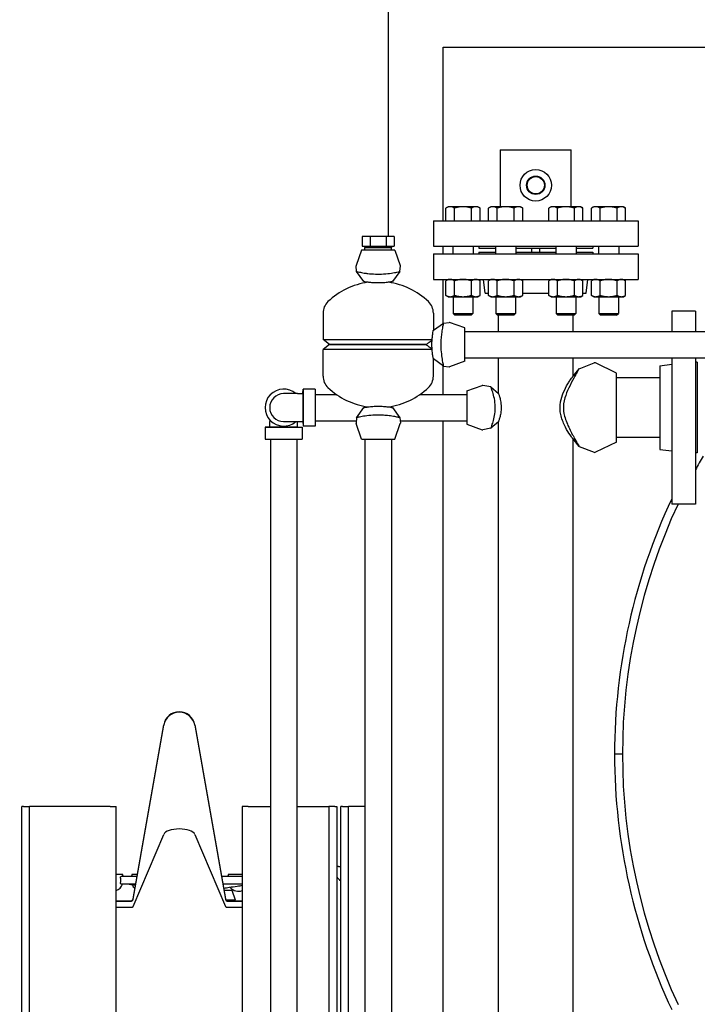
# Model space of a CAD drawing. Header units: inches. Extents: x 24 to 1128, y -94 to 748.
# Tile 56 of 256: x 214 to 236, y 260 to 291. Entities that reach past the tile are written whole.
import ezdxf

# ---------------------------------------------------------------- set-up
doc = ezdxf.new("R2010")
doc.units = ezdxf.units.IN
doc.header["$LTSCALE"] = 32
doc.header["$MEASUREMENT"] = 0
doc.layers.add('Dimension (ANSI)', color=7, linetype='Continuous', lineweight=25)
doc.layers.add('Visible (ANSI)', color=7, linetype='Continuous', lineweight=30)
doc.styles.add('Note Text (ANSI)', font='tahoma.ttf')
doc.dimstyles.new('Architectural (ANSI)', dxfattribs={"dimscale": 32, "dimtxt": 0.125, "dimasz": 0.098425, "dimexe": 0.125, "dimexo": 0.0625, "dimgap": 0.031496, "dimtad": 0, "dimtih": 1, "dimtoh": 1, "dimdec": 4, "dimrnd": 1e-08, "dimzin": 3, "dimdsep": 46, "dimlunit": 4, "dimtxsty": 'Note Text (ANSI)', "dimcen": 0.09, "dimdle": 0.393701, "dimclrd": 256, "dimclre": 256, "dimclrt": 256, "dimadec": 0, "dimazin": 3, "dimtfac": 0.96, "dimtofl": 0, "dimtmove": 0, "dimatfit": 3, "dimfxl": 1, "dimfrac": 2, "dimtolj": 1, "dimtzin": 12, "dimlwd": -1, "dimlwe": -1, "dimarcsym": 0})

# ---------------------------------------------------------------- blocks, each defined once
blk = doc.blocks.new('*D14')
at = {"layer": 'Defpoints', "color": 0, "transparency": 16777216}
for p in [(149.234, 411.858), (68.604, 136.289), (230.983, 136.289)]:
    blk.add_point(p, dxfattribs=at)
at = {"layer": 'Dimension (ANSI)', "transparency": 16777216}
for p, q in [((147.234, 411.858), (64.604, 411.858)), ((68.604, 408.708), (68.604, 248.851)), ((68.604, 139.438), (68.604, 241.785)), ((228.983, 136.289), (64.604, 136.289))]:
    blk.add_line(p, q, dxfattribs=at)
for points in [[(68.079, 408.708), (69.129, 408.708), (68.604, 411.858)], [(68.079, 139.438), (69.129, 139.438), (68.604, 136.289)]]:
    blk.add_solid(points, dxfattribs=at)
at = {"layer": 'Dimension (ANSI)', "transparency": 16777216, "insert": (53.797, 247.843), "char_height": 4, "attachment_point": 1, "style": 'Note Text (ANSI)'}
blk.add_mtext('\\A1;22\'-11 9/16"', dxfattribs=at)

msp = doc.modelspace()

# ---------------------------------------------------------------- linework, layer by layer
at = {"layer": 'Visible (ANSI)'}
for p, q in [((225.79552, 292.25037), (225.79552, 284.49537)), ((227.54552, 284.99537), (227.54552, 290.50037)), ((227.54552, 290.50037), (276.97145, 290.50037)), ((229.35802, 287.24537), (229.35802, 285.43937)), ((229.35802, 287.24537), (229.60802, 287.24537)), ((229.60802, 287.24537), (231.35802, 287.24537)), ((231.35802, 287.24537), (231.60802, 287.24537)), ((231.60802, 285.43937), (231.60802, 287.24537)), ((227.70432, 285.43937), (227.63177, 285.39749)), ((227.63177, 284.99537), (227.63177, 285.39749)), ((227.76715, 285.43937), (227.70432, 285.43937)), ((228.17332, 285.43937), (227.76715, 285.43937)), ((227.90254, 284.99537), (227.90254, 285.39749)), ((228.57949, 285.43937), (228.17332, 285.43937)), ((228.4441, 284.99537), (228.4441, 285.39749)), ((228.64232, 285.43937), (228.57949, 285.43937)), ((228.64232, 285.43937), (228.71488, 285.39749)), ((228.71488, 284.99537), (228.71488, 285.39749)), ((229.05731, 285.43937), (228.98476, 285.39749)), ((228.98476, 284.99537), (228.98476, 285.39749)), ((229.12014, 285.43937), (229.05731, 285.43937)), ((229.52631, 285.43937), (229.12014, 285.43937)), ((229.25553, 284.99537), (229.25553, 285.39749)), ((229.93248, 285.43937), (229.52631, 285.43937)), ((229.79709, 284.99537), (229.79709, 285.39749)), ((229.99531, 285.43937), (229.93248, 285.43937)), ((229.99531, 285.43937), (230.06787, 285.39749)), ((230.06787, 284.99537), (230.06787, 285.39749)), ((230.97073, 285.43937), (230.89817, 285.39749)), ((230.89817, 284.99537), (230.89817, 285.39749)), ((231.03356, 285.43937), (230.97073, 285.43937)), ((231.43973, 285.43937), (231.03356, 285.43937)), ((231.16895, 284.99537), (231.16895, 285.39749)), ((231.84589, 285.43937), (231.43973, 285.43937)), ((231.71051, 284.99537), (231.71051, 285.39749)), ((231.90873, 285.43937), (231.84589, 285.43937)), ((231.90873, 285.43937), (231.98128, 285.39749)), ((231.98128, 284.99537), (231.98128, 285.39749)), ((232.32372, 285.43937), (232.25116, 285.39749)), ((232.25116, 284.99537), (232.25116, 285.39749)), ((232.38655, 285.43937), (232.32372, 285.43937)), ((232.79272, 285.43937), (232.38655, 285.43937)), ((232.52194, 284.99537), (232.52194, 285.39749)), ((233.19888, 285.43937), (232.79272, 285.43937)), ((233.0635, 284.99537), (233.0635, 285.39749)), ((233.26172, 285.43937), (233.19888, 285.43937)), ((233.26172, 285.43937), (233.33427, 285.39749)), ((233.33427, 284.99537), (233.33427, 285.39749)), ((227.23302, 284.99537), (227.23302, 284.18537)), ((227.23302, 284.99537), (233.73302, 284.99537)), ((233.73302, 284.99537), (233.73302, 284.18537)), ((224.97495, 284.49537), (224.97495, 284.18537)), ((225.22899, 284.49537), (224.97495, 284.49537)), ((225.22899, 284.49537), (225.22899, 284.18537)), ((225.73705, 284.49537), (225.22899, 284.49537)), ((225.73705, 284.49537), (225.73705, 284.18537)), ((225.99109, 284.49537), (225.73705, 284.49537)), ((225.99109, 284.49537), (225.99109, 284.18537)), ((224.97495, 284.18537), (225.22899, 284.18537)), ((225.0591, 284.18537), (225.0591, 284.14156)), ((225.06156, 284.06287), (225.0591, 284.14156)), ((225.0591, 284.14156), (225.90694, 284.14156)), ((225.22899, 284.18537), (225.73705, 284.18537)), ((225.73705, 284.18537), (225.99109, 284.18537)), ((225.90448, 284.06287), (225.90694, 284.14156)), ((225.90694, 284.18537), (225.90694, 284.14156)), ((227.23302, 284.18537), (233.73302, 284.18537)), ((227.54552, 283.94037), (227.54552, 284.18537)), ((227.85232, 284.18537), (227.85232, 283.94037)), ((228.49432, 284.18537), (228.49432, 283.94037)), ((228.67302, 284.18537), (228.67302, 284.12537)), ((228.67302, 284.12537), (229.20531, 284.12537)), ((229.20531, 284.18537), (229.20531, 283.94037)), ((229.84731, 284.18537), (229.84731, 283.94037)), ((229.84731, 284.12537), (231.11873, 284.12537)), ((230.35802, 284.00037), (230.35802, 284.12537)), ((230.60802, 284.00037), (230.60802, 284.12537)), ((231.11873, 284.18537), (231.11873, 283.94037)), ((231.76073, 284.18537), (231.76073, 283.94037)), ((231.76073, 284.12537), (232.29302, 284.12537)), ((232.29302, 284.18537), (232.29302, 284.12537)), ((232.47172, 284.18537), (232.47172, 283.94037)), ((233.11372, 284.18537), (233.11372, 283.94037)), ((224.95402, 284.06287), (224.78149, 283.5722)), ((226.01202, 284.06287), (224.95402, 284.06287)), ((226.01202, 284.06287), (226.18455, 283.5722)), ((227.23302, 283.94037), (227.23302, 283.13037)), ((227.23302, 283.94037), (233.73302, 283.94037)), ((228.67302, 284.00037), (228.67302, 283.94037)), ((228.67302, 284.00037), (229.20531, 284.00037)), ((229.84731, 284.00037), (231.11873, 284.00037)), ((231.76073, 284.00037), (232.29302, 284.00037)), ((232.29302, 284.00037), (232.29302, 283.94037)), ((233.73302, 283.94037), (233.73302, 283.13037)), ((224.79826, 283.38309), (224.78004, 283.55999)), ((226.16778, 283.38309), (226.186, 283.55999)), ((225.02989, 283.06287), (224.79826, 283.38309)), ((226.16778, 283.38309), (225.93614, 283.06287)), ((227.23302, 283.13037), (233.73302, 283.13037)), ((227.54552, 281.74205), (227.54552, 283.13037)), ((227.70432, 283.13037), (227.63177, 283.08849)), ((227.63177, 282.62526), (227.63177, 283.08849)), ((227.90254, 282.62526), (227.90254, 283.08849)), ((228.4441, 282.62526), (228.4441, 283.08849)), ((228.64232, 283.13037), (228.71488, 283.08849)), ((228.71488, 282.62526), (228.71488, 283.08849)), ((228.88204, 282.69037), (228.82802, 283.13037)), ((229.05731, 283.13037), (228.98476, 283.08849)), ((228.98476, 282.62526), (228.98476, 283.08849)), ((229.25553, 282.62526), (229.25553, 283.08849)), ((229.79709, 282.62526), (229.79709, 283.08849)), ((229.99531, 283.13037), (230.06787, 283.08849)), ((230.06787, 282.62526), (230.06787, 283.08849)), ((230.97073, 283.13037), (230.89817, 283.08849)), ((230.89817, 282.62526), (230.89817, 283.08849)), ((231.16895, 282.62526), (231.16895, 283.08849)), ((231.71051, 282.62526), (231.71051, 283.08849)), ((231.90873, 283.13037), (231.98128, 283.08849)), ((231.98128, 282.62526), (231.98128, 283.08849)), ((232.08399, 282.69037), (232.13802, 283.13037)), ((232.32372, 283.13037), (232.25116, 283.08849)), ((232.25116, 282.62526), (232.25116, 283.08849)), ((232.52194, 282.62526), (232.52194, 283.08849)), ((233.0635, 282.62526), (233.0635, 283.08849)), ((233.26172, 283.13037), (233.33427, 283.08849)), ((233.33427, 282.62526), (233.33427, 283.08849)), ((227.70432, 282.58337), (227.63177, 282.62526)), ((227.70432, 282.58337), (227.76715, 282.58337)), ((227.76715, 282.58337), (228.17332, 282.58337)), ((227.86082, 282.58337), (227.86082, 282.04947)), ((228.17332, 282.58337), (228.57949, 282.58337)), ((228.48582, 282.58337), (228.48582, 282.04947)), ((228.57949, 282.58337), (228.64232, 282.58337)), ((228.64232, 282.58337), (228.71488, 282.62526)), ((228.88204, 282.69037), (228.98476, 282.69037)), ((229.05731, 282.58337), (228.98476, 282.62526)), ((229.05731, 282.58337), (229.12014, 282.58337)), ((229.12014, 282.58337), (229.52631, 282.58337)), ((229.21381, 282.58337), (229.21381, 282.04947)), ((229.52631, 282.58337), (229.93248, 282.58337)), ((229.83881, 282.58337), (229.83881, 282.04947)), ((229.93248, 282.58337), (229.99531, 282.58337)), ((229.99531, 282.58337), (230.06787, 282.62526)), ((230.06787, 282.69037), (230.89817, 282.69037)), ((230.97073, 282.58337), (230.89817, 282.62526)), ((230.97073, 282.58337), (231.03356, 282.58337)), ((231.03356, 282.58337), (231.43973, 282.58337)), ((231.12723, 282.58337), (231.12723, 282.04947)), ((231.43973, 282.58337), (231.84589, 282.58337)), ((231.75223, 282.58337), (231.75223, 282.04947)), ((231.84589, 282.58337), (231.90873, 282.58337)), ((231.90873, 282.58337), (231.98128, 282.62526)), ((231.98128, 282.69037), (232.08399, 282.69037)), ((232.32372, 282.58337), (232.25116, 282.62526)), ((232.32372, 282.58337), (232.38655, 282.58337)), ((232.38655, 282.58337), (232.79272, 282.58337)), ((232.48022, 282.58337), (232.48022, 282.04947)), ((232.79272, 282.58337), (233.19888, 282.58337)), ((233.10522, 282.58337), (233.10522, 282.04947)), ((233.19888, 282.58337), (233.26172, 282.58337)), ((233.26172, 282.58337), (233.33427, 282.62526)), ((223.73302, 282.06347), (223.73302, 281.22094)), ((227.23302, 282.06347), (227.23302, 281.516)), ((227.91659, 281.99537), (227.86082, 282.04947)), ((227.86082, 282.04947), (228.48582, 282.04947)), ((228.43005, 281.99537), (227.91659, 281.99537)), ((228.43005, 281.99537), (228.48582, 282.04947)), ((229.26958, 281.99537), (229.21381, 282.04947)), ((229.21381, 282.04947), (229.83881, 282.04947)), ((229.78304, 281.99537), (229.26958, 281.99537)), ((229.29552, 281.48287), (229.29552, 281.99537)), ((229.78304, 281.99537), (229.83881, 282.04947)), ((231.183, 281.99537), (231.12723, 282.04947)), ((231.12723, 282.04947), (231.75223, 282.04947)), ((231.69646, 281.99537), (231.183, 281.99537)), ((231.67052, 281.48287), (231.67052, 281.99537)), ((231.69646, 281.99537), (231.75223, 282.04947)), ((232.53599, 281.99537), (232.48022, 282.04947)), ((232.48022, 282.04947), (233.10522, 282.04947)), ((233.04945, 281.99537), (232.53599, 281.99537)), ((233.04945, 281.99537), (233.10522, 282.04947)), ((235.54802, 282.12287), (234.79802, 282.12287)), ((234.79802, 282.12287), (234.79802, 281.48287)), ((235.54802, 282.12287), (235.54802, 281.48287)), ((227.23302, 281.516), (227.55323, 281.74763)), ((227.55323, 281.74763), (227.73014, 281.76585)), ((228.23302, 281.59187), (227.74235, 281.76441)), ((228.23302, 280.53387), (228.23302, 281.59187)), ((228.23302, 281.48287), (249.96129, 281.48287)), ((223.93902, 281.06287), (223.73302, 281.22094)), ((223.73302, 281.22094), (227.19391, 281.22094)), ((223.93902, 281.06287), (223.73302, 280.90481)), ((223.93902, 281.06287), (226.99537, 281.06287)), ((226.99537, 281.06287), (223.93902, 281.06287)), ((227.19391, 280.90481), (223.73302, 280.90481)), ((223.73302, 280.06228), (223.73302, 280.90481)), ((228.23302, 280.64287), (249.96129, 280.64287)), ((229.29552, 279.516), (229.29552, 280.64287)), ((231.67052, 280.06351), (231.67052, 280.64287)), ((234.79802, 280.64287), (234.79802, 276.00287)), ((235.54802, 280.64287), (235.54802, 276.00287)), ((227.23302, 280.06228), (227.23302, 280.60975)), ((227.55323, 280.37812), (227.23302, 280.60975)), ((227.54552, 279.48287), (227.54552, 280.3837)), ((227.55323, 280.37812), (227.73014, 280.3599)), ((228.23302, 280.53387), (227.74235, 280.36134)), ((231.85445, 280.29251), (232.33735, 280.48086)), ((233.04552, 280.15787), (232.38282, 280.47906)), ((234.41802, 280.39122), (234.79802, 280.43787)), ((234.41802, 280.39122), (234.41802, 277.73453)), ((235.60802, 280.50287), (235.54802, 280.50287)), ((235.60802, 280.50287), (235.60802, 277.62287)), ((231.69942, 280.09895), (231.85445, 280.29251)), ((233.04552, 277.96787), (233.04552, 280.15787)), ((234.41802, 280.01287), (233.04552, 280.01287)), ((228.29552, 279.59187), (228.78619, 279.76441)), ((229.06026, 279.71722), (228.80066, 279.76553)), ((229.06026, 279.71722), (229.29552, 279.516)), ((222.92602, 279.50587), (222.48302, 279.50587)), ((222.92602, 279.50587), (223.08902, 279.50587)), ((223.08902, 279.50587), (223.10302, 279.65137)), ((223.08902, 279.50587), (223.08902, 278.61987)), ((223.48302, 279.65137), (223.10302, 279.65137)), ((223.10302, 279.65137), (223.10302, 278.47437)), ((223.48302, 279.65137), (223.48302, 278.47437)), ((223.48302, 279.48287), (224.15358, 279.48287)), ((226.81246, 279.48287), (228.29552, 279.48287)), ((228.29552, 279.59187), (228.29552, 278.53387)), ((224.79826, 278.74266), (225.02989, 279.06287)), ((225.93614, 279.06287), (226.16778, 278.74266)), ((222.04002, 278.45687), (221.89452, 278.44287)), ((222.04002, 278.67547), (222.04002, 278.61987)), ((222.04002, 278.45687), (222.04002, 278.61987)), ((222.04002, 278.45687), (222.92602, 278.45687)), ((222.48302, 278.61987), (222.92602, 278.61987)), ((222.92602, 278.61987), (223.08902, 278.61987)), ((222.92602, 278.45687), (222.92602, 278.61987)), ((222.92602, 278.45687), (223.07152, 278.44287)), ((223.08902, 278.61987), (223.10302, 278.47437)), ((223.48302, 278.47437), (223.10302, 278.47437)), ((223.48302, 278.64287), (224.78799, 278.64287)), ((224.79826, 278.74266), (224.78004, 278.56576)), ((224.95402, 278.06287), (224.78149, 278.55355)), ((226.01202, 278.06287), (226.18455, 278.55355)), ((226.16778, 278.74266), (226.186, 278.56576)), ((226.17805, 278.64287), (228.29552, 278.64287)), ((227.54552, 257.48287), (227.54552, 278.64287)), ((228.29552, 278.53387), (228.78619, 278.36134)), ((229.29552, 278.60975), (229.06026, 278.40853)), ((229.29552, 257.516), (229.29552, 278.60975)), ((221.89452, 278.44287), (221.89452, 278.06287)), ((221.89452, 278.44287), (223.07152, 278.44287)), ((223.07152, 278.44287), (223.07152, 278.06287)), ((229.06026, 278.40853), (228.80066, 278.36022)), ((221.89452, 278.06287), (223.07152, 278.06287)), ((222.06302, 278.06287), (222.06302, 239.06287)), ((222.90302, 278.06287), (222.90302, 239.06287)), ((224.95402, 278.06287), (226.01202, 278.06287)), ((225.06302, 278.06287), (225.06302, 245.88037)), ((225.90302, 278.06287), (225.90302, 245.88037)), ((231.67052, 258.06351), (231.67052, 278.06224)), ((231.85445, 277.83323), (231.69942, 278.02679)), ((231.85445, 277.83323), (232.33735, 277.64489)), ((233.04552, 277.96787), (232.38282, 277.64669)), ((234.41802, 278.11287), (233.04552, 278.11287)), ((234.41802, 277.73453), (234.79802, 277.68787)), ((235.60802, 277.62287), (235.54802, 277.62287)), ((235.54802, 276.00287), (234.79802, 276.00287)), ((217.70439, 263.47116), (218.67812, 268.99345)), ((217.70439, 263.45921), (218.67812, 268.9815)), ((219.66292, 268.99345), (220.63665, 263.47116)), ((219.66292, 268.9815), (220.63665, 263.45921)), ((233.23302, 268.06337), (232.98302, 268.06337)), ((233.23302, 268.06237), (232.98302, 268.06237)), ((214.23052, 266.40662), (214.17052, 266.40662)), ((214.17052, 210.66251), (214.17052, 266.40662)), ((214.23052, 266.40662), (214.42052, 266.40662)), ((214.42052, 210.68006), (214.42052, 266.40662)), ((214.80052, 266.40662), (214.42052, 266.40662)), ((216.98052, 266.40662), (214.80052, 266.40662)), ((216.98052, 266.40662), (217.17052, 266.40662)), ((217.17052, 210.68787), (217.17052, 266.40662)), ((221.17052, 266.40662), (221.17052, 222.05113)), ((221.36052, 266.40662), (221.17052, 266.40662)), ((221.36052, 266.40662), (222.06302, 266.40662)), ((222.90302, 266.40662), (223.54052, 266.40662)), ((223.54052, 266.40662), (223.92052, 266.40662)), ((223.92052, 266.40662), (223.92052, 238.48287)), ((224.11052, 266.40662), (223.92052, 266.40662)), ((224.11052, 266.40662), (224.17052, 266.40662)), ((224.17052, 266.40662), (224.17052, 238.48287)), ((224.35552, 266.40662), (224.29552, 266.40662)), ((224.29552, 238.48287), (224.29552, 266.40662)), ((224.35552, 266.40662), (224.54552, 266.40662)), ((224.54552, 238.48287), (224.54552, 266.40662)), ((224.92552, 266.40662), (224.54552, 266.40662)), ((225.06302, 266.40662), (224.92552, 266.40662)), ((217.70439, 263.23141), (218.67812, 265.51881)), ((219.66292, 265.51881), (220.63665, 263.23141)), ((224.22321, 264.50187), (224.29552, 264.50187)), ((217.37527, 264.24787), (217.17052, 264.24787)), ((217.30346, 264.07702), (217.30346, 264.05557)), ((217.34041, 264.18787), (217.83076, 264.18787)), ((217.84134, 264.24787), (217.66978, 264.24787)), ((220.51028, 264.18787), (221.17052, 264.18787)), ((221.17052, 264.24787), (220.72626, 264.24787)), ((217.78668, 263.93787), (217.33412, 263.93787)), ((221.17052, 263.93787), (220.55436, 263.93787)), ((220.58742, 263.75037), (220.8341, 263.75037)), ((220.8341, 263.75037), (220.94729, 263.4368)), ((217.17052, 263.40662), (217.62747, 263.40662)), ((217.17052, 263.39467), (217.62747, 263.39467)), ((217.17052, 263.20467), (217.62747, 263.20467)), ((220.6519, 263.4368), (220.94729, 263.4368)), ((220.71356, 263.40662), (221.17052, 263.40662)), ((220.71356, 263.39467), (221.17052, 263.39467)), ((220.71356, 263.20467), (221.17052, 263.20467)), ((220.94038, 263.40662), (220.94729, 263.4368))]:
    msp.add_line(p, q, dxfattribs=at)
for radius in [0.5, 0.29147, 0.2805, 0.2735]:
    msp.add_circle((230.48302, 286.12037), radius, dxfattribs=at)
for centre, radius, start, end in [((224.80802, 283.56287), 0.02812, 160.626996, 185.880536), ((226.15802, 283.56287), 0.02812, 354.119464, 19.373004), ((225.48302, 280.74881), 2.31406, 97.966048, 133.555837), ((225.48302, 280.74881), 2.31406, 46.444163, 82.033952), ((224.23302, 282.06347), 0.5, 133.555837, 180), ((226.73302, 282.06347), 0.5, 0, 46.444163), ((227.73302, 281.73787), 0.02812, 70.626996, 95.880536), ((227.73302, 280.38787), 0.02812, 264.119464, 289.373004), ((232.35802, 280.42787), 0.05688, 64.142453, 111.307286), ((224.23302, 280.06228), 0.5, 180, 226.444163), ((226.73302, 280.06228), 0.5, 313.555837, 0), ((228.79552, 279.73787), 0.02813, 79.459068, 109.373004), ((222.48302, 279.06287), 0.5885, 48.830136, 311.169864), ((222.48302, 279.06287), 0.443, 90, 270), ((225.48302, 281.37694), 2.31406, 226.444163, 262.033952), ((225.48302, 281.37694), 2.31406, 277.966048, 313.555837), ((224.80802, 278.56287), 0.02812, 174.119464, 199.373004), ((226.15802, 278.56287), 0.02812, 340.626996, 5.880536), ((228.79552, 278.38787), 0.02813, 250.626996, 280.540932), ((232.35802, 277.69787), 0.05688, 248.692714, 295.857547), ((251.98302, 268.06287), 19, 149.790855, 149.882705), ((251.98302, 268.06287), 19, 149.790855, 149.882705), ((251.98302, 268.06287), 18.75, 149.708077, 151.226968), ((251.98302, 268.06287), 19, 154.75249, 179.998492), ((251.98302, 268.06287), 19, 154.75249, 179.998492), ((251.98302, 268.06287), 18.75, 154.946353, 205.053647), ((219.17052, 268.90662), 0.5, 10, 170), ((219.17052, 268.89467), 0.5, 10, 170), ((251.98302, 268.06287), 19, 179.998492, 180.001508), ((251.98302, 268.06287), 19, 180.001508, 205.24751), ((251.98302, 268.06287), 19, 180.001508, 205.24751), ((224.22321, 264.43937), 0.0625, 90, 147.462948), ((216.64319, 264.07702), 0.75176, 8.479986, 13.136783), ((218.40187, 264.07702), 0.75176, 166.863217, 171.520014), ((221.45835, 264.07702), 0.75176, 166.863217, 171.520014), ((224.46038, 264.32687), 0.325, 206.88953, 239.518189), ((217.05027, 264.05557), 0.34467, 290.418346, 340.03444), ((217.99478, 264.05557), 0.34467, 202.674699, 227.636829), ((221.05126, 264.05557), 0.34467, 220.388288, 290.243091), ((217.62747, 263.48472), 0.0781, 270, 350), ((217.62747, 263.47277), 0.0781, 270, 350), ((220.71356, 263.48472), 0.0781, 190, 270), ((220.71356, 263.47277), 0.0781, 190, 270)]:
    msp.add_arc(centre, radius, start, end, dxfattribs=at)
for centre, major_axis, start_param, end_param in [((219.17052, 265.48285), (0.5, 0), 0.17453293, 2.96705973), ((217.62747, 263.23702), (-0.0781, 0), 1.57079633, 2.96705973), ((220.71356, 263.23702), (-0.0781, 0), 0.17453293, 1.57079633)]:
    msp.add_ellipse(centre, major_axis=major_axis, ratio=0.41421356, start_param=start_param, end_param=end_param, dxfattribs=at)
for points in [[(227.76715, 285.43937), (227.70432, 285.43937), (227.63177, 285.39749)], [(227.90254, 285.39749), (227.82999, 285.43937), (227.76715, 285.43937)], [(228.17332, 285.43937), (228.04765, 285.43937), (227.90254, 285.39749)], [(228.4441, 285.39749), (228.29899, 285.43937), (228.17332, 285.43937)], [(228.57949, 285.43937), (228.51665, 285.43937), (228.4441, 285.39749)], [(228.71488, 285.39749), (228.64232, 285.43937), (228.57949, 285.43937)], [(229.12014, 285.43937), (229.05731, 285.43937), (228.98476, 285.39749)], [(229.25553, 285.39749), (229.18298, 285.43937), (229.12014, 285.43937)], [(229.52631, 285.43937), (229.40064, 285.43937), (229.25553, 285.39749)], [(229.79709, 285.39749), (229.65198, 285.43937), (229.52631, 285.43937)], [(229.93248, 285.43937), (229.86964, 285.43937), (229.79709, 285.39749)], [(230.06787, 285.39749), (229.99531, 285.43937), (229.93248, 285.43937)], [(231.03356, 285.43937), (230.97073, 285.43937), (230.89817, 285.39749)], [(231.16895, 285.39749), (231.0964, 285.43937), (231.03356, 285.43937)], [(231.43973, 285.43937), (231.31406, 285.43937), (231.16895, 285.39749)], [(231.71051, 285.39749), (231.5654, 285.43937), (231.43973, 285.43937)], [(231.84589, 285.43937), (231.78306, 285.43937), (231.71051, 285.39749)], [(231.98128, 285.39749), (231.90873, 285.43937), (231.84589, 285.43937)], [(232.38655, 285.43937), (232.32372, 285.43937), (232.25116, 285.39749)], [(232.52194, 285.39749), (232.44939, 285.43937), (232.38655, 285.43937)], [(232.79272, 285.43937), (232.66705, 285.43937), (232.52194, 285.39749)], [(233.0635, 285.39749), (232.91839, 285.43937), (232.79272, 285.43937)], [(233.19888, 285.43937), (233.13605, 285.43937), (233.0635, 285.39749)], [(233.33427, 285.39749), (233.26172, 285.43937), (233.19888, 285.43937)], [(227.76715, 283.13037), (227.70432, 283.13037), (227.63177, 283.08849)], [(227.90254, 283.08849), (227.82999, 283.13037), (227.76715, 283.13037)], [(228.17332, 283.13037), (228.04765, 283.13037), (227.90254, 283.08849)], [(228.4441, 283.08849), (228.29899, 283.13037), (228.17332, 283.13037)], [(228.57949, 283.13037), (228.51665, 283.13037), (228.4441, 283.08849)], [(228.71488, 283.08849), (228.64232, 283.13037), (228.57949, 283.13037)], [(229.12014, 283.13037), (229.05731, 283.13037), (228.98476, 283.08849)], [(229.25553, 283.08849), (229.18298, 283.13037), (229.12014, 283.13037)], [(229.52631, 283.13037), (229.40064, 283.13037), (229.25553, 283.08849)], [(229.79709, 283.08849), (229.65198, 283.13037), (229.52631, 283.13037)], [(229.93248, 283.13037), (229.86964, 283.13037), (229.79709, 283.08849)], [(230.06787, 283.08849), (229.99531, 283.13037), (229.93248, 283.13037)], [(231.03356, 283.13037), (230.97073, 283.13037), (230.89817, 283.08849)], [(231.16895, 283.08849), (231.0964, 283.13037), (231.03356, 283.13037)], [(231.43973, 283.13037), (231.31406, 283.13037), (231.16895, 283.08849)], [(231.71051, 283.08849), (231.5654, 283.13037), (231.43973, 283.13037)], [(231.84589, 283.13037), (231.78306, 283.13037), (231.71051, 283.08849)], [(231.98128, 283.08849), (231.90873, 283.13037), (231.84589, 283.13037)], [(232.38655, 283.13037), (232.32372, 283.13037), (232.25116, 283.08849)], [(232.52194, 283.08849), (232.44939, 283.13037), (232.38655, 283.13037)], [(232.79272, 283.13037), (232.66705, 283.13037), (232.52194, 283.08849)], [(233.0635, 283.08849), (232.91839, 283.13037), (232.79272, 283.13037)], [(233.19888, 283.13037), (233.13605, 283.13037), (233.0635, 283.08849)], [(233.33427, 283.08849), (233.26172, 283.13037), (233.19888, 283.13037)], [(227.63177, 282.62526), (227.70432, 282.58337), (227.76715, 282.58337)], [(227.76715, 282.58337), (227.82999, 282.58337), (227.90254, 282.62526)], [(227.90254, 282.62526), (228.04765, 282.58337), (228.17332, 282.58337)], [(228.17332, 282.58337), (228.29899, 282.58337), (228.4441, 282.62526)], [(228.4441, 282.62526), (228.51665, 282.58337), (228.57949, 282.58337)], [(228.57949, 282.58337), (228.64232, 282.58337), (228.71488, 282.62526)], [(228.98476, 282.62526), (229.05731, 282.58337), (229.12014, 282.58337)], [(229.12014, 282.58337), (229.18298, 282.58337), (229.25553, 282.62526)], [(229.25553, 282.62526), (229.40064, 282.58337), (229.52631, 282.58337)], [(229.52631, 282.58337), (229.65198, 282.58337), (229.79709, 282.62526)], [(229.79709, 282.62526), (229.86964, 282.58337), (229.93248, 282.58337)], [(229.93248, 282.58337), (229.99531, 282.58337), (230.06787, 282.62526)], [(230.89817, 282.62526), (230.97073, 282.58337), (231.03356, 282.58337)], [(231.03356, 282.58337), (231.0964, 282.58337), (231.16895, 282.62526)], [(231.16895, 282.62526), (231.31406, 282.58337), (231.43973, 282.58337)], [(231.43973, 282.58337), (231.5654, 282.58337), (231.71051, 282.62526)], [(231.71051, 282.62526), (231.78306, 282.58337), (231.84589, 282.58337)], [(231.84589, 282.58337), (231.90873, 282.58337), (231.98128, 282.62526)], [(232.25116, 282.62526), (232.32372, 282.58337), (232.38655, 282.58337)], [(232.38655, 282.58337), (232.44939, 282.58337), (232.52194, 282.62526)], [(232.52194, 282.62526), (232.66705, 282.58337), (232.79272, 282.58337)], [(232.79272, 282.58337), (232.91839, 282.58337), (233.0635, 282.62526)], [(233.0635, 282.62526), (233.13605, 282.58337), (233.19888, 282.58337)], [(233.19888, 282.58337), (233.26172, 282.58337), (233.33427, 282.62526)]]:
    msp.add_rational_spline(points, [1, 1.0379548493, 1], degree=2, dxfattribs=at)
for points, knots in [([(224.79826, 283.38308), (224.79826, 283.38308), (224.80034, 283.38261), (224.81613, 283.37903), (224.84372, 283.37272), (224.92623, 283.35577), (224.97963, 283.34544), (225.07735, 283.33002), (225.1145, 283.32474), (225.22941, 283.3109), (225.31218, 283.30405), (225.48442, 283.29861), (225.572, 283.30016), (225.74476, 283.31125), (225.82764, 283.32102), (225.97166, 283.34266), (226.03192, 283.35419), (226.12097, 283.3724), (226.14978, 283.379), (226.16574, 283.38262), (226.16778, 283.38308), (226.16778, 283.38308)], [2.80120541, 2.80120541, 2.80120541, 2.80120541, 3.03438549, 3.03438549, 3.68470574, 3.68470574, 4.31620452, 4.31620452, 4.65922569, 4.65922569, 5.31793474, 5.31793474, 5.98211584, 5.98211584, 6.68001819, 6.68001819, 7.36987131, 7.36987131, 8.03958684, 8.03958684, 8.27067117, 8.27067117, 8.27067117, 8.27067117]), ([(225.93614, 283.06287), (225.93614, 283.06287), (225.92911, 283.06143), (225.89769, 283.05547), (225.86985, 283.05037), (225.79505, 283.03905), (225.74894, 283.03302), (225.64547, 283.02351), (225.58957, 283.02011), (225.47432, 283.01769), (225.41644, 283.01868), (225.30859, 283.02434), (225.25948, 283.02873), (225.17096, 283.03892), (225.13276, 283.04463), (225.06967, 283.05505), (225.0475, 283.0594), (225.03225, 283.0624), (225.02989, 283.06287), (225.02989, 283.06287)], [0, 0, 0, 0, 0.37173145, 0.37173145, 0.8320019, 0.8320019, 1.29104799, 1.29104799, 1.73574961, 1.73574961, 2.17593599, 2.17593599, 2.59305504, 2.59305504, 3.02458236, 3.02458236, 3.50526286, 3.50526286, 3.72053462, 3.72053462, 3.72053462, 3.72053462]), ([(227.55322, 281.74763), (227.55321, 281.74764), (227.55173, 281.7411), (227.5443, 281.70792), (227.53647, 281.67256), (227.51771, 281.57643), (227.50703, 281.51678), (227.48985, 281.39378), (227.48305, 281.3342), (227.47365, 281.21227), (227.47087, 281.15089), (227.47027, 281.08882), (227.47019, 281.08017), (227.47015, 281.07152), (227.47015, 281.06287)], [8.27067117, 8.27067117, 8.27067117, 8.27067117, 8.6842795, 8.6842795, 9.32724605, 9.32724605, 9.96088165, 9.96088165, 10.4645359, 10.4645359, 10.93791123, 10.93791123, 10.93791123, 11.00385261, 11.00385261, 11.00385261, 11.00385261]), ([(227.18853, 281.06287), (227.18853, 281.07602), (227.18864, 281.08919), (227.18985, 281.16041), (227.19305, 281.21671), (227.20188, 281.31652), (227.20722, 281.35969), (227.21832, 281.43683), (227.22388, 281.46801), (227.23083, 281.50529), (227.23271, 281.51447), (227.23301, 281.51594), (227.23302, 281.516), (227.23302, 281.516)], [5.5811994, 5.5811994, 5.5811994, 5.5811994, 5.6819407, 5.6819407, 6.1268468, 6.1268468, 6.54396476, 6.54396476, 7.01498724, 7.01498724, 7.40697851, 7.40697851, 7.44096537, 7.44096537, 7.44096537, 7.44096537]), ([(226.99537, 281.06287), (227.02129, 281.08235), (227.04765, 281.1019), (227.11447, 281.1509), (227.15481, 281.17997), (227.19301, 281.20717)], [0.329698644, 0.329698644, 0.329698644, 0.329698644, 0.561349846, 0.561349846, 0.918626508, 0.918626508, 0.918626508, 0.918626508]), ([(227.19301, 280.91858), (227.15481, 280.94578), (227.11447, 280.97485), (227.04765, 281.02385), (227.02129, 281.0434), (226.99537, 281.06287)], [2.994103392, 2.994103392, 2.994103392, 2.994103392, 3.351380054, 3.351380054, 3.583031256, 3.583031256, 3.583031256, 3.583031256]), ([(227.23302, 280.60975), (227.23302, 280.60975), (227.23287, 280.61048), (227.23138, 280.61798), (227.22767, 280.63629), (227.21759, 280.69468), (227.21157, 280.73261), (227.20038, 280.82389), (227.19537, 280.876), (227.18982, 280.97466), (227.18853, 281.01865), (227.18853, 281.06287)], [3.72053462, 3.72053462, 3.72053462, 3.72053462, 3.84066866, 3.84066866, 4.33314159, 4.33314159, 4.79211434, 4.79211434, 5.24233031, 5.24233031, 5.5811994, 5.5811994, 5.5811994, 5.5811994]), ([(227.47015, 281.06287), (227.47015, 281.02815), (227.47082, 280.99348), (227.47559, 280.86977), (227.48348, 280.78417), (227.50354, 280.6294), (227.51541, 280.56168), (227.53581, 280.4561), (227.54418, 280.41835), (227.55175, 280.38454), (227.55321, 280.37811), (227.55322, 280.37812)], [0.06594138, 0.06594138, 0.06594138, 0.06594138, 0.33076154, 0.33076154, 1.02005038, 1.02005038, 1.71563216, 1.71563216, 2.39096544, 2.39096544, 2.80120541, 2.80120541, 2.80120541, 2.80120541]), ([(231.65802, 278.07718), (231.65475, 278.08105), (231.65087, 278.08574), (231.62856, 278.11357), (231.60216, 278.14899), (231.52713, 278.26099), (231.47475, 278.34635), (231.37093, 278.54879), (231.31826, 278.67135), (231.2721, 278.85835), (231.26205, 278.91586), (231.25328, 279.01694), (231.25223, 279.05932), (231.25574, 279.15048), (231.26109, 279.19847), (231.28732, 279.34678), (231.31865, 279.44314), (231.39876, 279.63751), (231.45081, 279.73501), (231.52294, 279.85635), (231.54593, 279.8926), (231.60255, 279.97766), (231.63187, 280.01663), (231.65314, 280.04275), (231.65573, 280.04586), (231.65801, 280.04857)], [0.44035534, 0.44035534, 0.44035534, 0.44035534, 0.61507721, 0.61507721, 1.31289659, 1.31289659, 2.27699994, 2.27699994, 3.33285922, 3.33285922, 3.78432546, 3.78432546, 4.10948845, 4.10948845, 4.48103331, 4.48103331, 5.27341876, 5.27341876, 6.22276211, 6.22276211, 6.68548903, 6.68548903, 7.46557878, 7.46557878, 7.58789017, 7.58789017, 7.58789017, 7.58789017]), ([(231.85445, 280.29252), (231.85445, 280.29252), (231.85428, 280.29223), (231.85127, 280.28702), (231.83773, 280.26365), (231.79298, 280.18546), (231.75978, 280.12706), (231.67518, 279.97403), (231.62134, 279.87418), (231.51673, 279.66201), (231.46853, 279.55384), (231.39639, 279.34709), (231.36091, 279.21663), (231.35861, 279.00391), (231.36612, 278.90767), (231.43284, 278.65399), (231.49043, 278.52103), (231.6125, 278.26641), (231.67495, 278.15204), (231.76931, 277.98154), (231.80345, 277.92191), (231.84515, 277.84923), (231.85445, 277.83323), (231.85445, 277.83323)], [2.86473753, 2.86473753, 2.86473753, 2.86473753, 2.93428615, 2.93428615, 3.51202899, 3.51202899, 4.18861147, 4.18861147, 5.06266659, 5.06266659, 5.9640161, 5.9640161, 6.87036918, 6.87036918, 7.30686506, 7.30686506, 7.83155622, 7.83155622, 8.4103215, 8.4103215, 8.92074922, 8.92074922, 9.38040249, 9.38040249, 9.38040249, 9.38040249]), ([(231.65802, 280.04857), (231.67086, 280.0638), (231.68123, 280.07646), (231.69483, 280.09321), (231.69863, 280.09797), (231.69934, 280.09886), (231.69937, 280.0989), (231.69941, 280.09894), (231.69941, 280.09895), (231.69942, 280.09895), (231.69942, 280.09895), (231.69942, 280.09895), (231.69942, 280.09895), (231.69942, 280.09895), (231.69942, 280.09895), (231.69942, 280.09895)], [0, 0, 0, 0, 0.232023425, 0.232023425, 0.450431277, 0.450431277, 0.463254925, 0.463254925, 0.472872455, 0.472872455, 0.474675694, 0.474675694, 0.474854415, 0.474854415, 0.474876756, 0.474876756, 0.474876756, 0.474876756]), ([(231.67051, 280.0635), (231.67769, 280.07215), (231.68367, 280.07947), (231.69483, 280.09321), (231.69863, 280.09797), (231.69938, 280.09891), (231.69938, 280.09891), (231.69942, 280.09895)], [0.080850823, 0.080850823, 0.080850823, 0.080850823, 0.232023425, 0.232023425, 0.450431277, 0.450431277, 0.474887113, 0.474887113, 0.474887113, 0.474887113]), ([(229.06027, 278.40853), (229.06028, 278.40852), (229.06351, 278.41739), (229.07734, 278.45643), (229.08934, 278.49068), (229.11843, 278.5815), (229.13547, 278.63813), (229.16815, 278.77154), (229.18326, 278.84918), (229.19884, 279.00776), (229.19986, 279.0861), (229.18758, 279.24883), (229.17311, 279.33023), (229.1387, 279.47732), (229.11912, 279.54228), (229.0873, 279.64126), (229.07481, 279.67654), (229.06274, 279.71044), (229.06028, 279.71723), (229.06027, 279.71722)], [2.66473017, 2.66473017, 2.66473017, 2.66473017, 3.12573241, 3.12573241, 3.69816964, 3.69816964, 4.28926942, 4.28926942, 4.92874443, 4.92874443, 5.52631342, 5.52631342, 6.18551868, 6.18551868, 6.85315144, 6.85315144, 7.46857404, 7.46857404, 7.87242578, 7.87242578, 7.87242578, 7.87242578]), ([(229.29552, 279.516), (229.29552, 279.516), (229.29604, 279.51472), (229.29929, 279.50665), (229.30384, 279.49524), (229.31813, 279.45518), (229.32873, 279.42322), (229.35059, 279.34195), (229.36161, 279.29285), (229.37557, 279.19888), (229.3798, 279.15693), (229.38316, 279.07935), (229.38314, 279.04459), (229.3796, 278.96577), (229.37511, 278.92267), (229.36164, 278.83453), (229.35214, 278.79107), (229.33165, 278.71215), (229.3208, 278.67858), (229.30562, 278.63518), (229.30055, 278.6223), (229.29651, 278.61217), (229.29575, 278.61031), (229.29553, 278.60979), (229.29552, 278.60975), (229.29552, 278.60975)], [0, 0, 0, 0, 0.16275462, 0.16275462, 0.5112364, 0.5112364, 0.95464836, 0.95464836, 1.40930813, 1.40930813, 1.74060193, 1.74060193, 2.00554477, 2.00554477, 2.34664989, 2.34664989, 2.74706467, 2.74706467, 3.19008775, 3.19008775, 3.54297341, 3.54297341, 3.71422548, 3.71422548, 3.74144514, 3.74144514, 3.74144514, 3.74144514]), ([(225.02989, 279.06287), (225.02989, 279.06287), (225.03063, 279.06302), (225.03812, 279.06451), (225.05643, 279.06823), (225.11483, 279.07831), (225.15276, 279.08432), (225.24403, 279.09551), (225.29614, 279.10053), (225.39481, 279.10607), (225.4388, 279.10736), (225.48302, 279.10736)], [3.72053462, 3.72053462, 3.72053462, 3.72053462, 3.84066866, 3.84066866, 4.33314159, 4.33314159, 4.79211434, 4.79211434, 5.24233031, 5.24233031, 5.5811994, 5.5811994, 5.5811994, 5.5811994]), ([(225.48302, 279.10736), (225.49617, 279.10736), (225.50933, 279.10725), (225.58056, 279.10604), (225.63685, 279.10284), (225.73666, 279.09402), (225.77983, 279.08868), (225.85697, 279.07757), (225.88816, 279.07201), (225.92543, 279.06506), (225.93461, 279.06318), (225.93609, 279.06289), (225.93614, 279.06287), (225.93614, 279.06287)], [5.5811994, 5.5811994, 5.5811994, 5.5811994, 5.6819407, 5.6819407, 6.1268468, 6.1268468, 6.54396476, 6.54396476, 7.01498724, 7.01498724, 7.40697851, 7.40697851, 7.44096537, 7.44096537, 7.44096537, 7.44096537]), ([(225.48302, 278.82575), (225.4483, 278.82574), (225.41363, 278.82507), (225.28991, 278.82031), (225.20431, 278.81241), (225.04954, 278.79235), (224.98183, 278.78048), (224.87625, 278.76009), (224.8385, 278.75171), (224.80468, 278.74414), (224.79826, 278.74268), (224.79826, 278.74267)], [0.06594138, 0.06594138, 0.06594138, 0.06594138, 0.33076154, 0.33076154, 1.02005038, 1.02005038, 1.71563216, 1.71563216, 2.39096544, 2.39096544, 2.80120541, 2.80120541, 2.80120541, 2.80120541]), ([(226.16778, 278.74267), (226.16778, 278.74268), (226.16125, 278.74417), (226.12806, 278.75159), (226.09271, 278.75943), (225.99658, 278.77818), (225.93692, 278.78886), (225.81392, 278.80605), (225.75435, 278.81284), (225.63241, 278.82225), (225.57104, 278.82502), (225.50896, 278.82562), (225.50031, 278.82571), (225.49166, 278.82575), (225.48302, 278.82575)], [8.27067117, 8.27067117, 8.27067117, 8.27067117, 8.6842795, 8.6842795, 9.32724605, 9.32724605, 9.96088165, 9.96088165, 10.4645359, 10.4645359, 10.93791123, 10.93791123, 10.93791123, 11.00385261, 11.00385261, 11.00385261, 11.00385261]), ([(231.69942, 278.02679), (231.69938, 278.02684), (231.69938, 278.02684), (231.69862, 278.02779), (231.69482, 278.03255), (231.68122, 278.0493), (231.67086, 278.06196), (231.65802, 278.07718)], [0, 0, 0, 0, 0.024577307, 0.024577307, 0.242994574, 0.242994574, 0.474883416, 0.474883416, 0.474883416, 0.474883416]), ([(231.69942, 278.02679), (231.69938, 278.02684), (231.69938, 278.02684), (231.69862, 278.02779), (231.69482, 278.03255), (231.68366, 278.04629), (231.67768, 278.05361), (231.67051, 278.06225)], [0, 0, 0, 0, 0.024577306, 0.024577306, 0.242994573, 0.242994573, 0.394032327, 0.394032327, 0.394032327, 0.394032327]), ([(217.30267, 264.12787), (217.30247, 264.13418), (217.30297, 264.1404), (217.30546, 264.15333), (217.30767, 264.15973), (217.31367, 264.17147), (217.31753, 264.17645), (217.32659, 264.1844), (217.33181, 264.18686), (217.33811, 264.18779), (217.33926, 264.18787), (217.34041, 264.18787)], [0.256029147, 0.256029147, 0.256029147, 0.256029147, 0.303466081, 0.303466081, 0.359721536, 0.359721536, 0.422672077, 0.422672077, 0.495531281, 0.495531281, 0.511919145, 0.511919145, 0.511919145, 0.511919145]), ([(217.33412, 263.93787), (217.32934, 263.93787), (217.3238, 263.93981), (217.31555, 263.94608), (217.31126, 263.95129), (217.3057, 263.96217), (217.30328, 263.96951), (217.30107, 263.98277), (217.30069, 263.99084), (217.30123, 263.99787)], [0.762842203, 0.762842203, 0.762842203, 0.762842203, 0.838302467, 0.838302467, 0.90783838, 0.90783838, 0.96968067, 0.96968067, 1.02416142, 1.02416142, 1.02416142, 1.02416142]), ([(221.17052, 263.8917), (221.11567, 263.88316), (221.06082, 263.87461), (220.92329, 263.85318), (220.84061, 263.8403), (220.69821, 263.81814), (220.63848, 263.80885), (220.57875, 263.79956)], [1.34787635, 1.34787635, 1.34787635, 1.34787635, 1.7921307, 1.7921307, 2.46176548, 2.46176548, 2.94550302, 2.94550302, 2.94550302, 2.94550302])]:
    msp.add_open_spline(points, degree=3, knots=knots, dxfattribs=at)
for points in [[(217.30267, 264.12787), (217.30319, 264.11095), (217.30346, 264.09399), (217.30346, 264.07702)], [(217.30346, 264.05557), (217.30346, 264.03648), (217.30272, 264.01709), (217.30123, 263.99787)], [(217.5794, 263.93787), (217.64664, 263.92739), (217.71389, 263.9169), (217.78113, 263.90642)]]:
    msp.add_open_spline(points, degree=3, dxfattribs=at)

# ---------------------------------------------------------------- dimensions: what is measured, and where the dimension line sits
at = {"layer": 'Dimension (ANSI)'}
dim = msp.add_linear_dim(base=(68.6041, 136.28867), p1=(149.23402, 411.85787), p2=(230.98302, 136.28867), angle=90, dimstyle='Architectural (ANSI)', override={"dimgap": 0.031496, "dimdec": 4, "dimlfac": 1, "dimtol": 0, "dimlim": 0, "dimtp": 0, "dimtm": 0, "dimtdec": 2, "dimatfit": 1}, dxfattribs=at)
dim.commit()
dim.dimension.update_dxf_attribs({"geometry": '*D14', "text_midpoint": (68.6041, 245.31776), "dimtype": 160})

doc.saveas('drawing.dxf')
